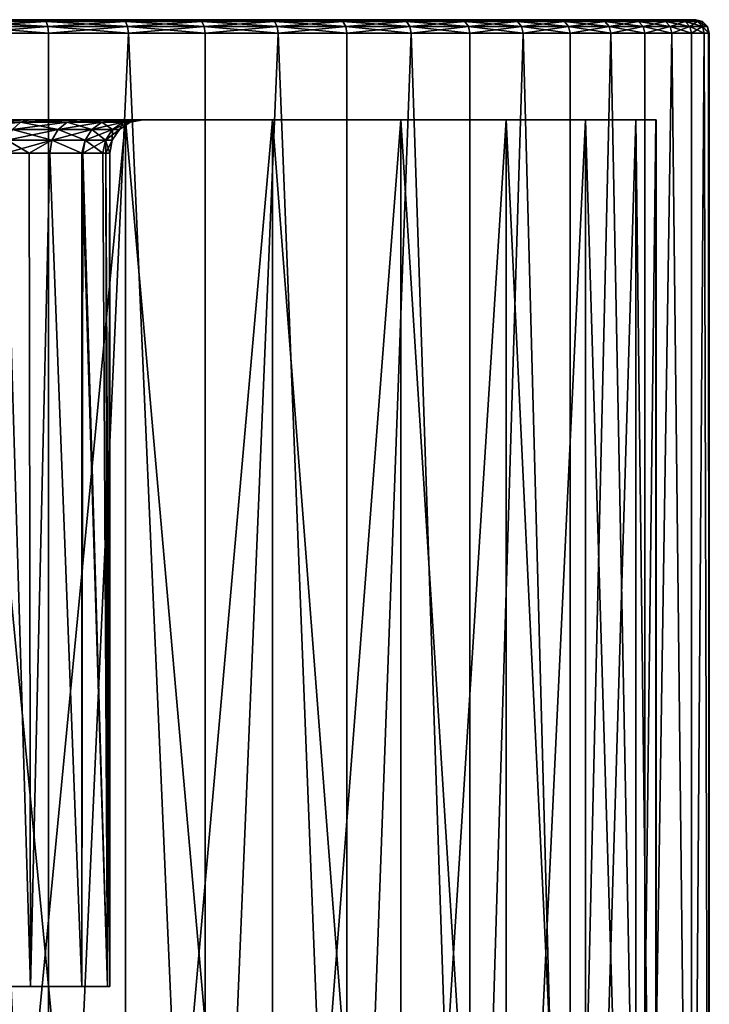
# Model space of a CAD drawing. Extents: x 0 to 200, y 18 to 95.
# Tile 256 of 256: x 179 to 190, y 80 to 95. Entities that reach past the tile are written whole.
import ezdxf

# ---------------------------------------------------------------- set-up
doc = ezdxf.new("R2010")
doc.units = 0

msp = doc.modelspace()

# ---------------------------------------------------------------- linework, layer by layer
for points in [[(160, 94.727013, 46), (189.598175, 94.727013, 46.232468), (160.001816, 94.727013, 45.767532)], [(179.813309, 94.727013, 59.925037), (180.996155, 94.727013, 59.440517), (160, 94.727013, 46)], [(178.593079, 94.727013, 60.305683), (179.813309, 94.727013, 59.925037), (160, 94.727013, 46)], [(186.8414, 94.727013, 54.604916), (187.538971, 94.727013, 53.533813), (160, 94.727013, 46)], [(189.044327, 94.727013, 50.017319), (189.337845, 94.727013, 48.773243), (160, 94.727013, 46)], [(189.337845, 94.727013, 48.773243), (189.522919, 94.727013, 47.508484), (160, 94.727013, 46)], [(189.522919, 94.727013, 47.508484), (189.598175, 94.727013, 46.232468), (160, 94.727013, 46)], [(187.538971, 94.727013, 53.533813), (188.141525, 94.727013, 52.406513), (160, 94.727013, 46)], [(188.141525, 94.727013, 52.406513), (188.644562, 94.727013, 51.231426), (160, 94.727013, 46)], [(188.644562, 94.727013, 51.231426), (189.044327, 94.727013, 50.017319), (160, 94.727013, 46)], [(180.996155, 94.727013, 59.440517), (182.132782, 94.727013, 58.855747), (160, 94.727013, 46)], [(182.132782, 94.727013, 58.855747), (183.214706, 94.727013, 58.175079), (160, 94.727013, 46)], [(183.214706, 94.727013, 58.175079), (184.233871, 94.727013, 57.403595), (160, 94.727013, 46)], [(184.233871, 94.727013, 57.403595), (185.182663, 94.727013, 56.54705), (160, 94.727013, 46)], [(185.182663, 94.727013, 56.54705), (186.054001, 94.727013, 55.611832), (160, 94.727013, 46)], [(186.054001, 94.727013, 55.611832), (186.8414, 94.727013, 54.604916), (160, 94.727013, 46)], [(160.001816, 94.727013, 45.767532), (179.813309, 94.727013, 32.074966), (178.593079, 94.727013, 31.694319)], [(160.001816, 94.727013, 45.767532), (180.996155, 94.727013, 32.559483), (179.813309, 94.727013, 32.074966)], [(160.001816, 94.727013, 45.767532), (182.132782, 94.727013, 33.144253), (180.996155, 94.727013, 32.559483)], [(160.001816, 94.727013, 45.767532), (183.214706, 94.727013, 33.824921), (182.132782, 94.727013, 33.144253)], [(160.001816, 94.727013, 45.767532), (184.233871, 94.727013, 34.596405), (183.214706, 94.727013, 33.824921)], [(160.001816, 94.727013, 45.767532), (185.182663, 94.727013, 35.45295), (184.233871, 94.727013, 34.596405)], [(160.001816, 94.727013, 45.767532), (186.054001, 94.727013, 36.388168), (185.182663, 94.727013, 35.45295)], [(160.001816, 94.727013, 45.767532), (186.8414, 94.727013, 37.395084), (186.054001, 94.727013, 36.388168)], [(160.001816, 94.727013, 45.767532), (187.538971, 94.727013, 38.466187), (186.8414, 94.727013, 37.395084)], [(160.001816, 94.727013, 45.767532), (188.141525, 94.727013, 39.593487), (187.538971, 94.727013, 38.466187)], [(160.001816, 94.727013, 45.767532), (188.644562, 94.727013, 40.768574), (188.141525, 94.727013, 39.593487)], [(160.001816, 94.727013, 45.767532), (189.044327, 94.727013, 41.982681), (188.644562, 94.727013, 40.768574)], [(160.001816, 94.727013, 45.767532), (189.337845, 94.727013, 43.226757), (189.044327, 94.727013, 41.982681)], [(160.001816, 94.727013, 45.767532), (189.522919, 94.727013, 44.49152), (189.337845, 94.727013, 43.226757)], [(160.001816, 94.727013, 45.767532), (189.599991, 94.727013, 46), (189.522919, 94.727013, 44.49152)], [(189.598175, 94.727013, 46.232468), (189.599991, 94.727013, 46), (160.001816, 94.727013, 45.767532)], [(178.593079, 94.727013, 31.694319), (179.813309, 94.727013, 32.074966), (178.618698, 94.700218, 31.597658)], [(178.593079, 94.727013, 60.305683), (178.618698, 94.700218, 60.40234), (179.847183, 94.700218, 60.019123)], [(179.813309, 94.727013, 59.925037), (178.593079, 94.727013, 60.305683), (179.847183, 94.700218, 60.019123)], [(179.813309, 94.727013, 32.074966), (179.847183, 94.700218, 31.980877), (178.618698, 94.700218, 31.597658)], [(178.618698, 94.700218, 31.597658), (179.847183, 94.700218, 31.980877), (178.637466, 94.627022, 31.526899)], [(178.618698, 94.700218, 60.40234), (178.637466, 94.627022, 60.473103), (179.871979, 94.627022, 60.088001)], [(179.847183, 94.700218, 60.019123), (178.618698, 94.700218, 60.40234), (179.871979, 94.627022, 60.088001)], [(179.847183, 94.700218, 31.980877), (179.871979, 94.627022, 31.911999), (178.637466, 94.627022, 31.526899)], [(179.813309, 94.727013, 32.074966), (180.996155, 94.727013, 32.559483), (179.847183, 94.700218, 31.980877)], [(179.813309, 94.727013, 59.925037), (179.847183, 94.700218, 60.019123), (181.038025, 94.700218, 59.531334)], [(180.996155, 94.727013, 59.440517), (179.813309, 94.727013, 59.925037), (181.038025, 94.700218, 59.531334)], [(180.996155, 94.727013, 32.559483), (181.038025, 94.700218, 32.468666), (179.847183, 94.700218, 31.980877)], [(179.847183, 94.700218, 31.980877), (181.038025, 94.700218, 32.468666), (179.871979, 94.627022, 31.911999)], [(179.847183, 94.700218, 60.019123), (179.871979, 94.627022, 60.088001), (181.068665, 94.627022, 59.597813)], [(181.038025, 94.700218, 59.531334), (179.847183, 94.700218, 60.019123), (181.068665, 94.627022, 59.597813)], [(181.038025, 94.700218, 32.468666), (181.068665, 94.627022, 32.402187), (179.871979, 94.627022, 31.911999)], [(180.996155, 94.727013, 32.559483), (182.132782, 94.727013, 33.144253), (181.038025, 94.700218, 32.468666)], [(180.996155, 94.727013, 59.440517), (181.038025, 94.700218, 59.531334), (182.182327, 94.700218, 58.942608)], [(182.132782, 94.727013, 58.855747), (180.996155, 94.727013, 59.440517), (182.182327, 94.700218, 58.942608)], [(182.132782, 94.727013, 33.144253), (182.182327, 94.700218, 33.057392), (181.038025, 94.700218, 32.468666)], [(181.038025, 94.700218, 32.468666), (182.182327, 94.700218, 33.057392), (181.068665, 94.627022, 32.402187)], [(181.038025, 94.700218, 59.531334), (181.068665, 94.627022, 59.597813), (182.218597, 94.627022, 59.006199)], [(182.182327, 94.700218, 58.942608), (181.038025, 94.700218, 59.531334), (182.218597, 94.627022, 59.006199)], [(182.182327, 94.700218, 33.057392), (182.218597, 94.627022, 32.993801), (181.068665, 94.627022, 32.402187)], [(182.132782, 94.727013, 33.144253), (183.214706, 94.727013, 33.824921), (182.182327, 94.700218, 33.057392)], [(182.132782, 94.727013, 58.855747), (182.182327, 94.700218, 58.942608), (183.271561, 94.700218, 58.257343)], [(183.214706, 94.727013, 58.175079), (182.132782, 94.727013, 58.855747), (183.271561, 94.700218, 58.257343)], [(183.214706, 94.727013, 33.824921), (183.271561, 94.700218, 33.742657), (182.182327, 94.700218, 33.057392)], [(182.182327, 94.700218, 33.057392), (183.271561, 94.700218, 33.742657), (182.218597, 94.627022, 32.993801)], [(182.182327, 94.700218, 58.942608), (182.218597, 94.627022, 59.006199), (183.313187, 94.627022, 58.317566)], [(183.271561, 94.700218, 58.257343), (182.182327, 94.700218, 58.942608), (183.313187, 94.627022, 58.317566)], [(183.271561, 94.700218, 33.742657), (183.313187, 94.627022, 33.682434), (182.218597, 94.627022, 32.993801)], [(183.214706, 94.727013, 33.824921), (184.233871, 94.727013, 34.596405), (183.271561, 94.700218, 33.742657)], [(183.214706, 94.727013, 58.175079), (183.271561, 94.700218, 58.257343), (184.297607, 94.700218, 57.480648)], [(184.233871, 94.727013, 57.403595), (183.214706, 94.727013, 58.175079), (184.297607, 94.700218, 57.480648)], [(184.233871, 94.727013, 34.596405), (184.297607, 94.700218, 34.519352), (183.271561, 94.700218, 33.742657)], [(183.271561, 94.700218, 33.742657), (184.297607, 94.700218, 34.519352), (183.313187, 94.627022, 33.682434)], [(183.271561, 94.700218, 58.257343), (183.313187, 94.627022, 58.317566), (184.344269, 94.627022, 57.537052)], [(184.297607, 94.700218, 57.480648), (183.271561, 94.700218, 58.257343), (184.344269, 94.627022, 57.537052)], [(184.297607, 94.700218, 34.519352), (184.344269, 94.627022, 34.462948), (183.313187, 94.627022, 33.682434)], [(184.233871, 94.727013, 34.596405), (185.182663, 94.727013, 35.45295), (184.297607, 94.700218, 34.519352)], [(184.233871, 94.727013, 57.403595), (184.297607, 94.700218, 57.480648), (185.252808, 94.700218, 56.618313)], [(185.182663, 94.727013, 56.54705), (184.233871, 94.727013, 57.403595), (185.252808, 94.700218, 56.618313)], [(185.182663, 94.727013, 35.45295), (185.252808, 94.700218, 35.381687), (184.297607, 94.700218, 34.519352)], [(184.297607, 94.700218, 34.519352), (185.252808, 94.700218, 35.381687), (184.344269, 94.627022, 34.462948)], [(184.297607, 94.700218, 57.480648), (184.344269, 94.627022, 57.537052), (185.304169, 94.627022, 56.670483)], [(185.252808, 94.700218, 56.618313), (184.297607, 94.700218, 57.480648), (185.304169, 94.627022, 56.670483)], [(185.252808, 94.700218, 35.381687), (185.304169, 94.627022, 35.329517), (184.344269, 94.627022, 34.462948)], [(185.182663, 94.727013, 35.45295), (186.054001, 94.727013, 36.388168), (185.252808, 94.700218, 35.381687)], [(185.182663, 94.727013, 56.54705), (185.252808, 94.700218, 56.618313), (186.130035, 94.700218, 55.676777)], [(186.054001, 94.727013, 55.611832), (185.182663, 94.727013, 56.54705), (186.130035, 94.700218, 55.676777)], [(186.054001, 94.727013, 36.388168), (186.130035, 94.700218, 36.323223), (185.252808, 94.700218, 35.381687)], [(185.252808, 94.700218, 35.381687), (186.130035, 94.700218, 36.323223), (185.304169, 94.627022, 35.329517)], [(185.252808, 94.700218, 56.618313), (185.304169, 94.627022, 56.670483), (186.185715, 94.627022, 55.724319)], [(186.130035, 94.700218, 55.676777), (185.252808, 94.700218, 56.618313), (186.185715, 94.627022, 55.724319)], [(186.130035, 94.700218, 36.323223), (186.185715, 94.627022, 36.275681), (185.304169, 94.627022, 35.329517)], [(186.054001, 94.727013, 36.388168), (186.8414, 94.727013, 37.395084), (186.130035, 94.700218, 36.323223)], [(186.054001, 94.727013, 55.611832), (186.130035, 94.700218, 55.676777), (186.92276, 94.700218, 54.663055)], [(186.8414, 94.727013, 54.604916), (186.054001, 94.727013, 55.611832), (186.92276, 94.700218, 54.663055)], [(186.8414, 94.727013, 37.395084), (186.92276, 94.700218, 37.336945), (186.130035, 94.700218, 36.323223)], [(186.130035, 94.700218, 36.323223), (186.92276, 94.700218, 37.336945), (186.185715, 94.627022, 36.275681)], [(186.130035, 94.700218, 55.676777), (186.185715, 94.627022, 55.724319), (186.982315, 94.627022, 54.70562)], [(186.92276, 94.700218, 54.663055), (186.130035, 94.700218, 55.676777), (186.982315, 94.627022, 54.70562)], [(186.92276, 94.700218, 37.336945), (186.982315, 94.627022, 37.29438), (186.185715, 94.627022, 36.275681)], [(186.8414, 94.727013, 37.395084), (187.538971, 94.727013, 38.466187), (186.92276, 94.700218, 37.336945)], [(186.8414, 94.727013, 54.604916), (186.92276, 94.700218, 54.663055), (187.625046, 94.700218, 53.584717)], [(187.538971, 94.727013, 53.533813), (186.8414, 94.727013, 54.604916), (187.625046, 94.700218, 53.584717)], [(187.538971, 94.727013, 38.466187), (187.625046, 94.700218, 38.415283), (186.92276, 94.700218, 37.336945)], [(186.92276, 94.700218, 37.336945), (187.625046, 94.700218, 38.415283), (186.982315, 94.627022, 37.29438)], [(186.92276, 94.700218, 54.663055), (186.982315, 94.627022, 54.70562), (187.688065, 94.627022, 53.621983)], [(187.625046, 94.700218, 53.584717), (186.92276, 94.700218, 54.663055), (187.688065, 94.627022, 53.621983)], [(187.625046, 94.700218, 38.415283), (187.688065, 94.627022, 38.378017), (186.982315, 94.627022, 37.29438)], [(187.538971, 94.727013, 38.466187), (188.141525, 94.727013, 39.593487), (187.625046, 94.700218, 38.415283)], [(187.538971, 94.727013, 53.533813), (187.625046, 94.700218, 53.584717), (188.231674, 94.700218, 52.449802)], [(188.141525, 94.727013, 52.406513), (187.538971, 94.727013, 53.533813), (188.231674, 94.700218, 52.449802)], [(188.141525, 94.727013, 39.593487), (188.231674, 94.700218, 39.550198), (187.625046, 94.700218, 38.415283)], [(187.625046, 94.700218, 38.415283), (188.231674, 94.700218, 39.550198), (187.688065, 94.627022, 38.378017)], [(187.625046, 94.700218, 53.584717), (187.688065, 94.627022, 53.621983), (188.297668, 94.627022, 52.481491)], [(188.231674, 94.700218, 52.449802), (187.625046, 94.700218, 53.584717), (188.297668, 94.627022, 52.481491)], [(188.231674, 94.700218, 39.550198), (188.297668, 94.627022, 39.518509), (187.688065, 94.627022, 38.378017)], [(188.141525, 94.727013, 39.593487), (188.644562, 94.727013, 40.768574), (188.231674, 94.700218, 39.550198)], [(188.141525, 94.727013, 52.406513), (188.231674, 94.700218, 52.449802), (188.738113, 94.700218, 51.266777)], [(188.644562, 94.727013, 51.231426), (188.141525, 94.727013, 52.406513), (188.738113, 94.700218, 51.266777)], [(188.644562, 94.727013, 40.768574), (188.738113, 94.700218, 40.733223), (188.231674, 94.700218, 39.550198)], [(188.231674, 94.700218, 39.550198), (188.738113, 94.700218, 40.733223), (188.297668, 94.627022, 39.518509)], [(188.231674, 94.700218, 52.449802), (188.297668, 94.627022, 52.481491), (188.806595, 94.627022, 51.292652)], [(188.738113, 94.700218, 51.266777), (188.231674, 94.700218, 52.449802), (188.806595, 94.627022, 51.292652)], [(188.738113, 94.700218, 40.733223), (188.806595, 94.627022, 40.707348), (188.297668, 94.627022, 39.518509)], [(188.644562, 94.727013, 40.768574), (189.044327, 94.727013, 41.982681), (188.738113, 94.700218, 40.733223)], [(188.644562, 94.727013, 51.231426), (188.738113, 94.700218, 51.266777), (189.140579, 94.700218, 50.044464)], [(189.044327, 94.727013, 50.017319), (188.644562, 94.727013, 51.231426), (189.140579, 94.700218, 50.044464)], [(189.044327, 94.727013, 41.982681), (189.140579, 94.700218, 41.955536), (188.738113, 94.700218, 40.733223)], [(188.738113, 94.700218, 40.733223), (189.140579, 94.700218, 41.955536), (188.806595, 94.627022, 40.707348)], [(188.738113, 94.700218, 51.266777), (188.806595, 94.627022, 51.292652), (189.211029, 94.627022, 50.064335)], [(189.140579, 94.700218, 50.044464), (188.738113, 94.700218, 51.266777), (189.211029, 94.627022, 50.064335)], [(189.140579, 94.700218, 41.955536), (189.211029, 94.627022, 41.935665), (188.806595, 94.627022, 40.707348)], [(189.044327, 94.727013, 41.982681), (189.337845, 94.727013, 43.226757), (189.140579, 94.700218, 41.955536)], [(189.044327, 94.727013, 50.017319), (189.140579, 94.700218, 50.044464), (189.436081, 94.700218, 48.791981)], [(189.337845, 94.727013, 48.773243), (189.044327, 94.727013, 50.017319), (189.436081, 94.700218, 48.791981)], [(189.337845, 94.727013, 43.226757), (189.436081, 94.700218, 43.208019), (189.140579, 94.700218, 41.955536)], [(189.140579, 94.700218, 41.955536), (189.436081, 94.700218, 43.208019), (189.211029, 94.627022, 41.935665)], [(189.140579, 94.700218, 50.044464), (189.211029, 94.627022, 50.064335), (189.50798, 94.627022, 48.805698)], [(189.436081, 94.700218, 48.791981), (189.140579, 94.700218, 50.044464), (189.50798, 94.627022, 48.805698)], [(189.436081, 94.700218, 43.208019), (189.50798, 94.627022, 43.194302), (189.211029, 94.627022, 41.935665)], [(189.337845, 94.727013, 43.226757), (189.522919, 94.727013, 44.49152), (189.436081, 94.700218, 43.208019)], [(189.337845, 94.727013, 48.773243), (189.436081, 94.700218, 48.791981), (189.622391, 94.700218, 47.518673)], [(189.522919, 94.727013, 47.508484), (189.337845, 94.727013, 48.773243), (189.622391, 94.700218, 47.518673)], [(189.522919, 94.727013, 44.49152), (189.622391, 94.700218, 44.481327), (189.436081, 94.700218, 43.208019)], [(189.436081, 94.700218, 43.208019), (189.622391, 94.700218, 44.481327), (189.50798, 94.627022, 43.194302)], [(189.436081, 94.700218, 48.791981), (189.50798, 94.627022, 48.805698), (189.695221, 94.627022, 47.526134)], [(189.622391, 94.700218, 47.518673), (189.436081, 94.700218, 48.791981), (189.695221, 94.627022, 47.526134)], [(189.622391, 94.700218, 44.481327), (189.695221, 94.627022, 44.473866), (189.50798, 94.627022, 43.194302)], [(189.522919, 94.727013, 44.49152), (189.599991, 94.727013, 46), (189.622391, 94.700218, 44.481327)], [(189.522919, 94.727013, 47.508484), (189.622391, 94.700218, 47.518673), (189.698151, 94.700218, 46.234039)], [(189.598175, 94.727013, 46.232468), (189.522919, 94.727013, 47.508484), (189.698151, 94.700218, 46.234039)], [(189.598175, 94.727013, 46.232468), (189.698151, 94.700218, 46.234039), (189.699997, 94.700218, 46)], [(189.599991, 94.727013, 46), (189.598175, 94.727013, 46.232468), (189.699997, 94.700218, 46)], [(189.599991, 94.727013, 46), (189.699997, 94.700218, 46), (189.622391, 94.700218, 44.481327)], [(189.622391, 94.700218, 44.481327), (189.699997, 94.700218, 46), (189.695221, 94.627022, 44.473866)], [(189.622391, 94.700218, 47.518673), (189.695221, 94.627022, 47.526134), (189.771347, 94.627022, 46.235188)], [(189.698151, 94.700218, 46.234039), (189.622391, 94.700218, 47.518673), (189.771347, 94.627022, 46.235188)], [(189.699997, 94.700218, 46), (189.773193, 94.627022, 46), (189.695221, 94.627022, 44.473866)], [(189.698151, 94.700218, 46.234039), (189.771347, 94.627022, 46.235188), (189.773193, 94.627022, 46)], [(189.699997, 94.700218, 46), (189.698151, 94.700218, 46.234039), (189.773193, 94.627022, 46)], [(178.644333, 94.527016, 31.500999), (179.881058, 68.227013, 31.886789), (177.378937, 68.227013, 31.22336)], [(178.644333, 94.527016, 60.499001), (177.378937, 68.227013, 60.776638), (179.881058, 68.227013, 60.113213)], [(178.637466, 94.627022, 31.526899), (179.871979, 94.627022, 31.911999), (178.644333, 94.527016, 31.500999)], [(178.637466, 94.627022, 60.473103), (178.644333, 94.527016, 60.499001), (179.881058, 94.527016, 60.113213)], [(179.871979, 94.627022, 60.088001), (178.637466, 94.627022, 60.473103), (179.881058, 94.527016, 60.113213)], [(179.871979, 94.627022, 31.911999), (179.881058, 94.527016, 31.886789), (178.644333, 94.527016, 31.500999)], [(178.644333, 94.527016, 31.500999), (179.881058, 94.527016, 31.886789), (179.881058, 68.227013, 31.886789)], [(179.881058, 94.527016, 60.113213), (178.644333, 94.527016, 60.499001), (179.881058, 68.227013, 60.113213)], [(179.871979, 94.627022, 31.911999), (181.068665, 94.627022, 32.402187), (179.881058, 94.527016, 31.886789)], [(179.871979, 94.627022, 60.088001), (179.881058, 94.527016, 60.113213), (181.079895, 94.527016, 59.622147)], [(181.068665, 94.627022, 59.597813), (179.871979, 94.627022, 60.088001), (181.079895, 94.527016, 59.622147)], [(181.068665, 94.627022, 32.402187), (181.079895, 94.527016, 32.377853), (179.881058, 94.527016, 31.886789)], [(181.079895, 94.527016, 32.377853), (182.231873, 68.227013, 32.970528), (179.881058, 68.227013, 31.886789)], [(179.881058, 94.527016, 31.886789), (181.079895, 94.527016, 32.377853), (179.881058, 68.227013, 31.886789)], [(181.079895, 94.527016, 59.622147), (179.881058, 68.227013, 60.113213), (182.231873, 68.227013, 59.029472)], [(181.079895, 94.527016, 59.622147), (179.881058, 94.527016, 60.113213), (179.881058, 68.227013, 60.113213)], [(181.068665, 94.627022, 32.402187), (182.218597, 94.627022, 32.993801), (181.079895, 94.527016, 32.377853)], [(181.068665, 94.627022, 59.597813), (181.079895, 94.527016, 59.622147), (182.231873, 94.527016, 59.029472)], [(182.218597, 94.627022, 59.006199), (181.068665, 94.627022, 59.597813), (182.231873, 94.527016, 59.029472)], [(182.218597, 94.627022, 32.993801), (182.231873, 94.527016, 32.970528), (181.079895, 94.527016, 32.377853)], [(181.079895, 94.527016, 32.377853), (182.231873, 94.527016, 32.970528), (182.231873, 68.227013, 32.970528)], [(182.231873, 94.527016, 59.029472), (181.079895, 94.527016, 59.622147), (182.231873, 68.227013, 59.029472)], [(182.218597, 94.627022, 32.993801), (183.313187, 94.627022, 33.682434), (182.231873, 94.527016, 32.970528)], [(182.218597, 94.627022, 59.006199), (182.231873, 94.527016, 59.029472), (183.328415, 94.527016, 58.339607)], [(183.313187, 94.627022, 58.317566), (182.218597, 94.627022, 59.006199), (183.328415, 94.527016, 58.339607)], [(183.313187, 94.627022, 33.682434), (183.328415, 94.527016, 33.660393), (182.231873, 94.527016, 32.970528)], [(183.328415, 94.527016, 33.660393), (184.361359, 68.227013, 34.442303), (182.231873, 68.227013, 32.970528)], [(182.231873, 94.527016, 32.970528), (183.328415, 94.527016, 33.660393), (182.231873, 68.227013, 32.970528)], [(183.328415, 94.527016, 58.339607), (182.231873, 68.227013, 59.029472), (184.361359, 68.227013, 57.557697)], [(183.328415, 94.527016, 58.339607), (182.231873, 94.527016, 59.029472), (182.231873, 68.227013, 59.029472)], [(183.313187, 94.627022, 33.682434), (184.344269, 94.627022, 34.462948), (183.328415, 94.527016, 33.660393)], [(183.313187, 94.627022, 58.317566), (183.328415, 94.527016, 58.339607), (184.361359, 94.527016, 57.557697)], [(184.344269, 94.627022, 57.537052), (183.313187, 94.627022, 58.317566), (184.361359, 94.527016, 57.557697)], [(184.344269, 94.627022, 34.462948), (184.361359, 94.527016, 34.442303), (183.328415, 94.527016, 33.660393)], [(183.328415, 94.527016, 33.660393), (184.361359, 94.527016, 34.442303), (184.361359, 68.227013, 34.442303)], [(184.361359, 94.527016, 57.557697), (183.328415, 94.527016, 58.339607), (184.361359, 68.227013, 57.557697)], [(184.344269, 94.627022, 34.462948), (185.304169, 94.627022, 35.329517), (184.361359, 94.527016, 34.442303)], [(184.344269, 94.627022, 57.537052), (184.361359, 94.527016, 57.557697), (185.322968, 94.527016, 56.689579)], [(185.304169, 94.627022, 56.670483), (184.344269, 94.627022, 57.537052), (185.322968, 94.527016, 56.689579)], [(185.304169, 94.627022, 35.329517), (185.322968, 94.527016, 35.310421), (184.361359, 94.527016, 34.442303)], [(185.322968, 94.527016, 35.310421), (186.206085, 68.227013, 36.258278), (184.361359, 68.227013, 34.442303)], [(184.361359, 94.527016, 34.442303), (185.322968, 94.527016, 35.310421), (184.361359, 68.227013, 34.442303)], [(185.322968, 94.527016, 56.689579), (184.361359, 68.227013, 57.557697), (186.206085, 68.227013, 55.741722)], [(185.322968, 94.527016, 56.689579), (184.361359, 94.527016, 57.557697), (184.361359, 68.227013, 57.557697)], [(185.304169, 94.627022, 35.329517), (186.185715, 94.627022, 36.275681), (185.322968, 94.527016, 35.310421)], [(185.304169, 94.627022, 56.670483), (185.322968, 94.527016, 56.689579), (186.206085, 94.527016, 55.741722)], [(186.185715, 94.627022, 55.724319), (185.304169, 94.627022, 56.670483), (186.206085, 94.527016, 55.741722)], [(186.185715, 94.627022, 36.275681), (186.206085, 94.527016, 36.258278), (185.322968, 94.527016, 35.310421)], [(185.322968, 94.527016, 35.310421), (186.206085, 94.527016, 36.258278), (186.206085, 68.227013, 36.258278)], [(186.206085, 94.527016, 55.741722), (185.322968, 94.527016, 56.689579), (186.206085, 68.227013, 55.741722)], [(186.185715, 94.627022, 36.275681), (186.982315, 94.627022, 37.29438), (186.206085, 94.527016, 36.258278)], [(186.185715, 94.627022, 55.724319), (186.206085, 94.527016, 55.741722), (187.00412, 94.527016, 54.721199)], [(186.982315, 94.627022, 54.70562), (186.185715, 94.627022, 55.724319), (187.00412, 94.527016, 54.721199)], [(186.982315, 94.627022, 37.29438), (187.00412, 94.527016, 37.278801), (186.206085, 94.527016, 36.258278)], [(187.00412, 94.527016, 37.278801), (187.711121, 68.227013, 38.36438), (186.206085, 68.227013, 36.258278)], [(186.206085, 94.527016, 36.258278), (187.00412, 94.527016, 37.278801), (186.206085, 68.227013, 36.258278)], [(187.00412, 94.527016, 54.721199), (186.206085, 68.227013, 55.741722), (187.711121, 68.227013, 53.63562)], [(187.00412, 94.527016, 54.721199), (186.206085, 94.527016, 55.741722), (186.206085, 68.227013, 55.741722)], [(186.982315, 94.627022, 37.29438), (187.688065, 94.627022, 38.378017), (187.00412, 94.527016, 37.278801)], [(186.982315, 94.627022, 54.70562), (187.00412, 94.527016, 54.721199), (187.711121, 94.527016, 53.63562)], [(187.688065, 94.627022, 53.621983), (186.982315, 94.627022, 54.70562), (187.711121, 94.527016, 53.63562)], [(187.688065, 94.627022, 38.378017), (187.711121, 94.527016, 38.36438), (187.00412, 94.527016, 37.278801)], [(187.00412, 94.527016, 37.278801), (187.711121, 94.527016, 38.36438), (187.711121, 68.227013, 38.36438)], [(187.711121, 94.527016, 53.63562), (187.00412, 94.527016, 54.721199), (187.711121, 68.227013, 53.63562)], [(187.688065, 94.627022, 38.378017), (188.297668, 94.627022, 39.518509), (187.711121, 94.527016, 38.36438)], [(187.688065, 94.627022, 53.621983), (187.711121, 94.527016, 53.63562), (188.321823, 94.527016, 52.493088)], [(188.297668, 94.627022, 52.481491), (187.688065, 94.627022, 53.621983), (188.321823, 94.527016, 52.493088)], [(188.297668, 94.627022, 39.518509), (188.321823, 94.527016, 39.506912), (187.711121, 94.527016, 38.36438)], [(188.321823, 94.527016, 39.506912), (188.83165, 68.227013, 40.697876), (187.711121, 68.227013, 38.36438)], [(187.711121, 94.527016, 38.36438), (188.321823, 94.527016, 39.506912), (187.711121, 68.227013, 38.36438)], [(188.321823, 94.527016, 52.493088), (187.711121, 68.227013, 53.63562), (188.83165, 68.227013, 51.302124)], [(188.321823, 94.527016, 52.493088), (187.711121, 94.527016, 53.63562), (187.711121, 68.227013, 53.63562)], [(188.297668, 94.627022, 39.518509), (188.806595, 94.627022, 40.707348), (188.321823, 94.527016, 39.506912)], [(188.297668, 94.627022, 52.481491), (188.321823, 94.527016, 52.493088), (188.83165, 94.527016, 51.302124)], [(188.806595, 94.627022, 51.292652), (188.297668, 94.627022, 52.481491), (188.83165, 94.527016, 51.302124)], [(188.806595, 94.627022, 40.707348), (188.83165, 94.527016, 40.697876), (188.321823, 94.527016, 39.506912)], [(188.321823, 94.527016, 39.506912), (188.83165, 94.527016, 40.697876), (188.83165, 68.227013, 40.697876)], [(188.83165, 94.527016, 51.302124), (188.321823, 94.527016, 52.493088), (188.83165, 68.227013, 51.302124)], [(188.806595, 94.627022, 40.707348), (189.211029, 94.627022, 41.935665), (188.83165, 94.527016, 40.697876)], [(188.806595, 94.627022, 51.292652), (188.83165, 94.527016, 51.302124), (189.236816, 94.527016, 50.071606)], [(189.211029, 94.627022, 50.064335), (188.806595, 94.627022, 51.292652), (189.236816, 94.527016, 50.071606)], [(189.211029, 94.627022, 41.935665), (189.236816, 94.527016, 41.928394), (188.83165, 94.527016, 40.697876)], [(189.236816, 94.527016, 41.928394), (189.534302, 68.227013, 43.189281), (188.83165, 68.227013, 40.697876)], [(188.83165, 94.527016, 40.697876), (189.236816, 94.527016, 41.928394), (188.83165, 68.227013, 40.697876)], [(189.236816, 94.527016, 50.071606), (188.83165, 68.227013, 51.302124), (189.534302, 68.227013, 48.810719)], [(189.236816, 94.527016, 50.071606), (188.83165, 94.527016, 51.302124), (188.83165, 68.227013, 51.302124)], [(189.211029, 94.627022, 41.935665), (189.50798, 94.627022, 43.194302), (189.236816, 94.527016, 41.928394)], [(189.211029, 94.627022, 50.064335), (189.236816, 94.527016, 50.071606), (189.534302, 94.527016, 48.810719)], [(189.50798, 94.627022, 48.805698), (189.211029, 94.627022, 50.064335), (189.534302, 94.527016, 48.810719)], [(189.50798, 94.627022, 43.194302), (189.534302, 94.527016, 43.189281), (189.236816, 94.527016, 41.928394)], [(189.236816, 94.527016, 41.928394), (189.534302, 94.527016, 43.189281), (189.534302, 68.227013, 43.189281)], [(189.534302, 94.527016, 48.810719), (189.236816, 94.527016, 50.071606), (189.534302, 68.227013, 48.810719)], [(189.50798, 94.627022, 43.194302), (189.695221, 94.627022, 44.473866), (189.534302, 94.527016, 43.189281)], [(189.50798, 94.627022, 48.805698), (189.534302, 94.527016, 48.810719), (189.721878, 94.527016, 47.528866)], [(189.695221, 94.627022, 47.526134), (189.50798, 94.627022, 48.805698), (189.721878, 94.527016, 47.528866)], [(189.695221, 94.627022, 44.473866), (189.721878, 94.527016, 44.471134), (189.534302, 94.527016, 43.189281)], [(189.721878, 94.527016, 44.471134), (189.798141, 68.227013, 45.764389), (189.534302, 68.227013, 43.189281)], [(189.534302, 94.527016, 43.189281), (189.721878, 94.527016, 44.471134), (189.534302, 68.227013, 43.189281)], [(189.721878, 94.527016, 47.528866), (189.534302, 68.227013, 48.810719), (189.798141, 68.227013, 46.235611)], [(189.721878, 94.527016, 47.528866), (189.534302, 94.527016, 48.810719), (189.534302, 68.227013, 48.810719)], [(189.695221, 94.627022, 44.473866), (189.787979, 94.527016, 45.764908), (189.721878, 94.527016, 44.471134)], [(189.695221, 94.627022, 44.473866), (189.773193, 94.627022, 46), (189.787979, 94.527016, 45.764908)], [(189.695221, 94.627022, 47.526134), (189.721878, 94.527016, 47.528866), (189.798141, 94.527016, 46.235611)], [(189.771347, 94.627022, 46.235188), (189.695221, 94.627022, 47.526134), (189.798141, 94.527016, 46.235611)], [(189.721878, 94.527016, 44.471134), (189.787979, 94.527016, 45.764908), (189.798141, 68.227013, 45.764389)], [(189.798141, 94.527016, 46.235611), (189.721878, 94.527016, 47.528866), (189.798141, 68.227013, 46.235611)], [(189.771347, 94.627022, 46.235188), (189.798141, 94.527016, 46.235611), (189.799988, 94.527016, 46)], [(189.773193, 94.627022, 46), (189.771347, 94.627022, 46.235188), (189.799988, 94.527016, 46)], [(189.773193, 94.627022, 46), (189.799988, 94.527016, 46), (189.787979, 94.527016, 45.764908)], [(189.787979, 94.527016, 45.764908), (189.799988, 94.527016, 46), (189.798141, 68.227013, 45.764389)], [(189.799988, 94.527016, 46), (189.799988, 68.227013, 46), (189.798141, 68.227013, 45.764389)], [(189.798141, 94.527016, 46.235611), (189.798141, 68.227013, 46.235611), (189.799988, 68.227013, 46)], [(189.799988, 94.527016, 46), (189.798141, 94.527016, 46.235611), (189.799988, 68.227013, 46)], [(181.036591, 93.22702, 58.757153), (176.578796, 93.22702, 52.251865), (177.697296, 93.22702, 51.818562)], [(181.036591, 93.22702, 58.757153), (178.62619, 93.22702, 59.674801), (176.578796, 93.22702, 52.251865)], [(181.036591, 93.22702, 33.242847), (177.697296, 93.22702, 40.181438), (178.62619, 93.22702, 32.325199)], [(178.717117, 93.22702, 40.812889), (177.697296, 93.22702, 40.181438), (181.036591, 93.22702, 33.242847)], [(183.241226, 93.22702, 57.418644), (177.697296, 93.22702, 51.818562), (178.717117, 93.22702, 51.187111)], [(183.241226, 93.22702, 57.418644), (181.036591, 93.22702, 58.757153), (177.697296, 93.22702, 51.818562)], [(178.717117, 93.22702, 40.812889), (179.462143, 93.18895, 41.749886), (178.601807, 93.18895, 40.965584)], [(179.603546, 93.22702, 50.379021), (178.601807, 93.18895, 51.034416), (179.462143, 93.18895, 50.250114)], [(179.603546, 93.22702, 50.379021), (178.717117, 93.22702, 51.187111), (178.601807, 93.18895, 51.034416)], [(181.036591, 93.22702, 33.242847), (178.62619, 93.22702, 32.325199), (178.62619, 68.227013, 32.325199)], [(181.036591, 68.227013, 33.242847), (181.036591, 93.22702, 33.242847), (178.62619, 68.227013, 32.325199)], [(178.62619, 93.22702, 59.674801), (181.036591, 93.22702, 58.757153), (181.036591, 68.227013, 58.757153)], [(178.62619, 68.227013, 59.674801), (178.62619, 93.22702, 59.674801), (181.036591, 68.227013, 58.757153)], [(178.717117, 93.22702, 40.812889), (179.603546, 93.22702, 41.620979), (179.462143, 93.18895, 41.749886)], [(183.241226, 93.22702, 34.581356), (178.717117, 93.22702, 40.812889), (181.036591, 93.22702, 33.242847)], [(179.603546, 93.22702, 41.620979), (178.717117, 93.22702, 40.812889), (183.241226, 93.22702, 34.581356)], [(185.167404, 93.22702, 55.703442), (178.717117, 93.22702, 51.187111), (179.603546, 93.22702, 50.379021)], [(185.167404, 93.22702, 55.703442), (183.241226, 93.22702, 57.418644), (178.717117, 93.22702, 51.187111)], [(179.603546, 93.22702, 41.620979), (180.163727, 93.18895, 42.678921), (179.462143, 93.18895, 41.749886)], [(180.326401, 93.22702, 49.42181), (179.462143, 93.18895, 50.250114), (180.163727, 93.18895, 49.321079)], [(180.326401, 93.22702, 49.42181), (179.603546, 93.22702, 50.379021), (179.462143, 93.18895, 50.250114)], [(179.603546, 93.22702, 41.620979), (180.326401, 93.22702, 42.57819), (180.163727, 93.18895, 42.678921)], [(185.167404, 93.22702, 36.296562), (179.603546, 93.22702, 41.620979), (183.241226, 93.22702, 34.581356)], [(180.326401, 93.22702, 42.57819), (179.603546, 93.22702, 41.620979), (185.167404, 93.22702, 36.296562)], [(186.751556, 93.22702, 53.668121), (179.603546, 93.22702, 50.379021), (180.326401, 93.22702, 49.42181)], [(186.751556, 93.22702, 53.668121), (185.167404, 93.22702, 55.703442), (179.603546, 93.22702, 50.379021)], [(180.326401, 93.22702, 42.57819), (180.682648, 93.18895, 43.72105), (180.163727, 93.18895, 42.678921)], [(180.861069, 93.22702, 48.348072), (180.163727, 93.18895, 49.321079), (180.682648, 93.18895, 48.27895)], [(180.861069, 93.22702, 48.348072), (180.326401, 93.22702, 49.42181), (180.163727, 93.18895, 49.321079)], [(180.326401, 93.22702, 42.57819), (180.861069, 93.22702, 43.651928), (180.682648, 93.18895, 43.72105)], [(186.751556, 93.22702, 38.331882), (180.326401, 93.22702, 42.57819), (185.167404, 93.22702, 36.296562)], [(180.861069, 93.22702, 43.651928), (180.326401, 93.22702, 42.57819), (186.751556, 93.22702, 38.331882)], [(187.941437, 93.22702, 51.379829), (180.326401, 93.22702, 49.42181), (180.861069, 93.22702, 48.348072)], [(187.941437, 93.22702, 51.379829), (186.751556, 93.22702, 53.668121), (180.326401, 93.22702, 49.42181)], [(180.861069, 93.22702, 43.651928), (181.001236, 93.18895, 44.840786), (180.682648, 93.18895, 43.72105)], [(181.189316, 93.22702, 47.19437), (180.682648, 93.18895, 48.27895), (181.001236, 93.18895, 47.159214)], [(181.189316, 93.22702, 47.19437), (180.861069, 93.22702, 48.348072), (180.682648, 93.18895, 48.27895)], [(180.861069, 93.22702, 43.651928), (181.189316, 93.22702, 44.80563), (181.001236, 93.18895, 44.840786)], [(187.941437, 93.22702, 40.620171), (180.861069, 93.22702, 43.651928), (186.751556, 93.22702, 38.331882)], [(181.189316, 93.22702, 44.80563), (180.861069, 93.22702, 43.651928), (187.941437, 93.22702, 40.620171)], [(188.697769, 93.22702, 48.914059), (180.861069, 93.22702, 48.348072), (181.189316, 93.22702, 47.19437)], [(188.697769, 93.22702, 48.914059), (187.941437, 93.22702, 51.379829), (180.861069, 93.22702, 48.348072)], [(181.189316, 93.22702, 44.80563), (181.108658, 93.18895, 46), (181.001236, 93.18895, 44.840786)], [(181.299988, 93.22702, 46), (181.001236, 93.18895, 47.159214), (181.108658, 93.18895, 46)], [(181.299988, 93.22702, 46), (181.189316, 93.22702, 47.19437), (181.001236, 93.18895, 47.159214)], [(183.241226, 93.22702, 34.581356), (181.036591, 93.22702, 33.242847), (181.036591, 68.227013, 33.242847)], [(183.241226, 68.227013, 34.581356), (183.241226, 93.22702, 34.581356), (181.036591, 68.227013, 33.242847)], [(181.036591, 93.22702, 58.757153), (183.241226, 93.22702, 57.418644), (183.241226, 68.227013, 57.418644)], [(181.036591, 68.227013, 58.757153), (181.036591, 93.22702, 58.757153), (183.241226, 68.227013, 57.418644)], [(181.189316, 93.22702, 44.80563), (181.299988, 93.22702, 46), (181.108658, 93.18895, 46)], [(188.697769, 93.22702, 43.085941), (181.189316, 93.22702, 44.80563), (187.941437, 93.22702, 40.620171)], [(188.995621, 93.22702, 45.647846), (181.189316, 93.22702, 44.80563), (188.697769, 93.22702, 43.085941)], [(188.995621, 93.22702, 45.647846), (181.299988, 93.22702, 46), (181.189316, 93.22702, 44.80563)], [(188.995621, 93.22702, 46.352154), (181.189316, 93.22702, 47.19437), (181.299988, 93.22702, 46)], [(188.697769, 93.22702, 48.914059), (181.189316, 93.22702, 47.19437), (188.995621, 93.22702, 46.352154)], [(189, 93.22702, 46), (181.299988, 93.22702, 46), (188.995621, 93.22702, 45.647846)], [(189, 93.22702, 46), (188.995621, 93.22702, 46.352154), (181.299988, 93.22702, 46)], [(185.167404, 93.22702, 36.296562), (183.241226, 93.22702, 34.581356), (183.241226, 68.227013, 34.581356)], [(185.167404, 68.227013, 36.296562), (185.167404, 93.22702, 36.296562), (183.241226, 68.227013, 34.581356)], [(183.241226, 93.22702, 57.418644), (185.167404, 93.22702, 55.703442), (185.167404, 68.227013, 55.703442)], [(183.241226, 68.227013, 57.418644), (183.241226, 93.22702, 57.418644), (185.167404, 68.227013, 55.703442)], [(186.751556, 93.22702, 38.331882), (185.167404, 93.22702, 36.296562), (185.167404, 68.227013, 36.296562)], [(186.751556, 68.227013, 38.331882), (186.751556, 93.22702, 38.331882), (185.167404, 68.227013, 36.296562)], [(185.167404, 93.22702, 55.703442), (186.751556, 93.22702, 53.668121), (186.751556, 68.227013, 53.668121)], [(185.167404, 68.227013, 55.703442), (185.167404, 93.22702, 55.703442), (186.751556, 68.227013, 53.668121)], [(187.941437, 93.22702, 40.620171), (186.751556, 93.22702, 38.331882), (186.751556, 68.227013, 38.331882)], [(187.941437, 68.227013, 40.620171), (187.941437, 93.22702, 40.620171), (186.751556, 68.227013, 38.331882)], [(186.751556, 93.22702, 53.668121), (187.941437, 93.22702, 51.379829), (187.941437, 68.227013, 51.379829)], [(186.751556, 68.227013, 53.668121), (186.751556, 93.22702, 53.668121), (187.941437, 68.227013, 51.379829)], [(188.697769, 93.22702, 43.085941), (187.941437, 93.22702, 40.620171), (187.941437, 68.227013, 40.620171)], [(188.697769, 68.227013, 43.085941), (188.697769, 93.22702, 43.085941), (187.941437, 68.227013, 40.620171)], [(187.941437, 93.22702, 51.379829), (188.697769, 93.22702, 48.914059), (188.697769, 68.227013, 48.914059)], [(187.941437, 68.227013, 51.379829), (187.941437, 93.22702, 51.379829), (188.697769, 68.227013, 48.914059)], [(188.995621, 93.22702, 45.647846), (188.697769, 93.22702, 43.085941), (188.697769, 68.227013, 43.085941)], [(188.995621, 68.227013, 45.647846), (188.995621, 93.22702, 45.647846), (188.697769, 68.227013, 43.085941)], [(188.697769, 93.22702, 48.914059), (188.995621, 93.22702, 46.352154), (188.995621, 68.227013, 46.352154)], [(188.697769, 68.227013, 48.914059), (188.697769, 93.22702, 48.914059), (188.995621, 68.227013, 46.352154)], [(189, 93.22702, 46), (188.995621, 93.22702, 45.647846), (188.995621, 68.227013, 45.647846)], [(189, 68.227013, 46), (189, 93.22702, 46), (188.995621, 68.227013, 45.647846)], [(188.995621, 93.22702, 46.352154), (189, 93.22702, 46), (189, 68.227013, 46)], [(188.995621, 68.227013, 46.352154), (188.995621, 93.22702, 46.352154), (189, 68.227013, 46)], [(179.462143, 93.18895, 50.250114), (178.504059, 93.080566, 50.904968), (179.34227, 93.080566, 50.140835)], [(179.462143, 93.18895, 50.250114), (178.601807, 93.18895, 51.034416), (178.504059, 93.080566, 50.904968)], [(178.601807, 93.18895, 40.965584), (179.462143, 93.18895, 41.749886), (179.34227, 93.080566, 41.859165)], [(179.34227, 93.080566, 41.859165), (179.933655, 92.918358, 42.821369), (179.262177, 92.918358, 41.932186)], [(180.025803, 93.080566, 49.235687), (179.262177, 92.918358, 50.067814), (179.933655, 92.918358, 49.178631)], [(180.025803, 93.080566, 49.235687), (179.34227, 93.080566, 50.140835), (179.262177, 92.918358, 50.067814)], [(179.462143, 93.18895, 41.749886), (180.025803, 93.080566, 42.764313), (179.34227, 93.080566, 41.859165)], [(180.163727, 93.18895, 49.321079), (179.34227, 93.080566, 50.140835), (180.025803, 93.080566, 49.235687)], [(180.163727, 93.18895, 49.321079), (179.462143, 93.18895, 50.250114), (179.34227, 93.080566, 50.140835)], [(179.34227, 93.080566, 41.859165), (180.025803, 93.080566, 42.764313), (179.933655, 92.918358, 42.821369)], [(179.462143, 93.18895, 41.749886), (180.163727, 93.18895, 42.678921), (180.025803, 93.080566, 42.764313)], [(180.025803, 93.080566, 42.764313), (180.430313, 92.918358, 43.818802), (179.933655, 92.918358, 42.821369)], [(180.531387, 93.080566, 48.220352), (179.933655, 92.918358, 49.178631), (180.430313, 92.918358, 48.181198)], [(180.531387, 93.080566, 48.220352), (180.025803, 93.080566, 49.235687), (179.933655, 92.918358, 49.178631)], [(180.163727, 93.18895, 42.678921), (180.531387, 93.080566, 43.779648), (180.025803, 93.080566, 42.764313)], [(180.682648, 93.18895, 48.27895), (180.025803, 93.080566, 49.235687), (180.531387, 93.080566, 48.220352)], [(180.682648, 93.18895, 48.27895), (180.163727, 93.18895, 49.321079), (180.025803, 93.080566, 49.235687)], [(180.025803, 93.080566, 42.764313), (180.531387, 93.080566, 43.779648), (180.430313, 92.918358, 43.818802)], [(180.163727, 93.18895, 42.678921), (180.682648, 93.18895, 43.72105), (180.531387, 93.080566, 43.779648)], [(180.531387, 93.080566, 43.779648), (180.735245, 92.918358, 44.890511), (180.430313, 92.918358, 43.818802)], [(180.841782, 93.080566, 47.129406), (180.430313, 92.918358, 48.181198), (180.735245, 92.918358, 47.109489)], [(180.841782, 93.080566, 47.129406), (180.531387, 93.080566, 48.220352), (180.430313, 92.918358, 48.181198)], [(180.682648, 93.18895, 43.72105), (180.841782, 93.080566, 44.870594), (180.531387, 93.080566, 43.779648)], [(181.001236, 93.18895, 47.159214), (180.531387, 93.080566, 48.220352), (180.841782, 93.080566, 47.129406)], [(181.001236, 93.18895, 47.159214), (180.682648, 93.18895, 48.27895), (180.531387, 93.080566, 48.220352)], [(180.531387, 93.080566, 43.779648), (180.841782, 93.080566, 44.870594), (180.735245, 92.918358, 44.890511)], [(180.682648, 93.18895, 43.72105), (181.001236, 93.18895, 44.840786), (180.841782, 93.080566, 44.870594)], [(180.841782, 93.080566, 44.870594), (180.838058, 92.918358, 46), (180.735245, 92.918358, 44.890511)], [(180.946442, 93.080566, 46), (180.735245, 92.918358, 47.109489), (180.838058, 92.918358, 46)], [(180.946442, 93.080566, 46), (180.841782, 93.080566, 47.129406), (180.735245, 92.918358, 47.109489)], [(180.841782, 93.080566, 44.870594), (180.946442, 93.080566, 46), (180.838058, 92.918358, 46)], [(181.001236, 93.18895, 44.840786), (180.946442, 93.080566, 46), (180.841782, 93.080566, 44.870594)], [(181.108658, 93.18895, 46), (180.841782, 93.080566, 47.129406), (180.946442, 93.080566, 46)], [(181.108658, 93.18895, 46), (181.001236, 93.18895, 47.159214), (180.841782, 93.080566, 47.129406)], [(181.001236, 93.18895, 44.840786), (181.108658, 93.18895, 46), (180.946442, 93.080566, 46)], [(179.262177, 92.918358, 41.932186), (179.590805, 92.72702, 42.430244), (179.234055, 92.72702, 41.957825)], [(179.933655, 92.918358, 49.178631), (179.234055, 92.72702, 50.042175), (179.590805, 92.72702, 49.569756)], [(179.933655, 92.918358, 49.178631), (179.262177, 92.918358, 50.067814), (179.234055, 92.72702, 50.042175)], [(179.262177, 92.918358, 41.932186), (179.933655, 92.918358, 42.821369), (179.590805, 92.72702, 42.430244)], [(179.933655, 92.918358, 42.821369), (179.901291, 92.72702, 42.841408), (179.590805, 92.72702, 42.430244)], [(179.933655, 92.918358, 49.178631), (179.590805, 92.72702, 49.569756), (179.901291, 92.72702, 49.158592)], [(179.933655, 92.918358, 42.821369), (180.381577, 92.72702, 43.805935), (179.901291, 92.72702, 42.841408)], [(179.933655, 92.918358, 49.178631), (179.901291, 92.72702, 49.158592), (180.381577, 92.72702, 48.194065)], [(179.933655, 92.918358, 42.821369), (180.430313, 92.918358, 43.818802), (180.381577, 92.72702, 43.805935)], [(180.430313, 92.918358, 48.181198), (179.933655, 92.918358, 49.178631), (180.381577, 92.72702, 48.194065)], [(180.430313, 92.918358, 43.818802), (180.394821, 92.72702, 43.83255), (180.381577, 92.72702, 43.805935)], [(180.430313, 92.918358, 48.181198), (180.381577, 92.72702, 48.194065), (180.394821, 92.72702, 48.16745)], [(180.430313, 92.918358, 43.818802), (180.69783, 92.72702, 44.897503), (180.394821, 92.72702, 43.83255)], [(180.735245, 92.918358, 47.109489), (180.394821, 92.72702, 48.16745), (180.69783, 92.72702, 47.102497)], [(180.735245, 92.918358, 47.109489), (180.430313, 92.918358, 48.181198), (180.394821, 92.72702, 48.16745)], [(180.430313, 92.918358, 43.818802), (180.735245, 92.918358, 44.890511), (180.69783, 92.72702, 44.897503)], [(180.735245, 92.918358, 44.890511), (180.739868, 92.72702, 45.351089), (180.69783, 92.72702, 44.897503)], [(180.735245, 92.918358, 47.109489), (180.69783, 92.72702, 47.102497), (180.739868, 92.72702, 46.648911)], [(180.735245, 92.918358, 44.890511), (180.799988, 92.72702, 46), (180.739868, 92.72702, 45.351089)], [(180.735245, 92.918358, 44.890511), (180.838058, 92.918358, 46), (180.799988, 92.72702, 46)], [(180.838058, 92.918358, 46), (180.735245, 92.918358, 47.109489), (180.739868, 92.72702, 46.648911)], [(180.838058, 92.918358, 46), (180.739868, 92.72702, 46.648911), (180.799988, 92.72702, 46)], [(179.234055, 92.72702, 41.957825), (179.61113, 80.227013, 42.414894), (178.500305, 80.227013, 41.276897)], [(179.234055, 92.72702, 50.042175), (178.500305, 80.227013, 50.723103), (179.61113, 80.227013, 49.585106)], [(179.234055, 92.72702, 41.957825), (179.590805, 92.72702, 42.430244), (179.61113, 80.227013, 42.414894)], [(179.590805, 92.72702, 49.569756), (179.234055, 92.72702, 50.042175), (179.61113, 80.227013, 49.585106)], [(179.590805, 92.72702, 42.430244), (179.901291, 92.72702, 42.841408), (179.61113, 80.227013, 42.414894)], [(179.901291, 92.72702, 49.158592), (179.590805, 92.72702, 49.569756), (179.61113, 80.227013, 49.585106)], [(179.901291, 92.72702, 42.841408), (180.383972, 80.227013, 43.804741), (179.61113, 80.227013, 42.414894)], [(179.901291, 92.72702, 49.158592), (179.61113, 80.227013, 49.585106), (180.383972, 80.227013, 48.195259)], [(179.901291, 92.72702, 42.841408), (180.381577, 92.72702, 43.805935), (180.383972, 80.227013, 43.804741)], [(180.381577, 92.72702, 48.194065), (179.901291, 92.72702, 49.158592), (180.383972, 80.227013, 48.195259)], [(180.381577, 92.72702, 43.805935), (180.764557, 80.227013, 45.348801), (180.383972, 80.227013, 43.804741)], [(180.381577, 92.72702, 43.805935), (180.394821, 92.72702, 43.83255), (180.764557, 80.227013, 45.348801)], [(180.394821, 92.72702, 48.16745), (180.381577, 92.72702, 48.194065), (180.383972, 80.227013, 48.195259)], [(180.394821, 92.72702, 48.16745), (180.383972, 80.227013, 48.195259), (180.764557, 80.227013, 46.651199)], [(180.394821, 92.72702, 43.83255), (180.69783, 92.72702, 44.897503), (180.764557, 80.227013, 45.348801)], [(180.69783, 92.72702, 47.102497), (180.394821, 92.72702, 48.16745), (180.764557, 80.227013, 46.651199)], [(180.69783, 92.72702, 44.897503), (180.739868, 92.72702, 45.351089), (180.764557, 80.227013, 45.348801)], [(180.739868, 92.72702, 46.648911), (180.69783, 92.72702, 47.102497), (180.764557, 80.227013, 46.651199)], [(180.739868, 92.72702, 45.351089), (180.799988, 92.72702, 46), (180.764557, 80.227013, 45.348801)], [(180.739868, 92.72702, 46.648911), (180.764557, 80.227013, 46.651199), (180.799988, 80.227013, 46)], [(180.799988, 92.72702, 46), (180.739868, 92.72702, 46.648911), (180.799988, 80.227013, 46)], [(180.799988, 92.72702, 46), (180.799988, 80.227013, 46), (180.764557, 80.227013, 45.348801)], [(179.61113, 80.227013, 49.585106), (177.503799, 80.227013, 49.721478), (178.521469, 80.227013, 48.703812)], [(178.500305, 80.227013, 50.723103), (177.503799, 80.227013, 49.721478), (179.61113, 80.227013, 49.585106)], [(179.61113, 80.227013, 42.414894), (178.521469, 80.227013, 43.296188), (178.500305, 80.227013, 41.276897)], [(179.17485, 80.227013, 44.578522), (178.521469, 80.227013, 43.296188), (179.61113, 80.227013, 42.414894)], [(180.383972, 80.227013, 48.195259), (178.521469, 80.227013, 48.703812), (179.17485, 80.227013, 47.421478)], [(179.61113, 80.227013, 49.585106), (178.521469, 80.227013, 48.703812), (180.383972, 80.227013, 48.195259)], [(180.383972, 80.227013, 43.804741), (179.17485, 80.227013, 44.578522), (179.61113, 80.227013, 42.414894)], [(180.764557, 80.227013, 45.348801), (179.17485, 80.227013, 44.578522), (180.383972, 80.227013, 43.804741)], [(180.764557, 80.227013, 45.348801), (179.399994, 80.227013, 46), (179.17485, 80.227013, 44.578522)], [(180.764557, 80.227013, 46.651199), (179.17485, 80.227013, 47.421478), (179.399994, 80.227013, 46)], [(180.383972, 80.227013, 48.195259), (179.17485, 80.227013, 47.421478), (180.764557, 80.227013, 46.651199)], [(180.799988, 80.227013, 46), (179.399994, 80.227013, 46), (180.764557, 80.227013, 45.348801)], [(180.799988, 80.227013, 46), (180.764557, 80.227013, 46.651199), (179.399994, 80.227013, 46)]]:
    msp.add_3dface(points)

doc.saveas('drawing.dxf')
